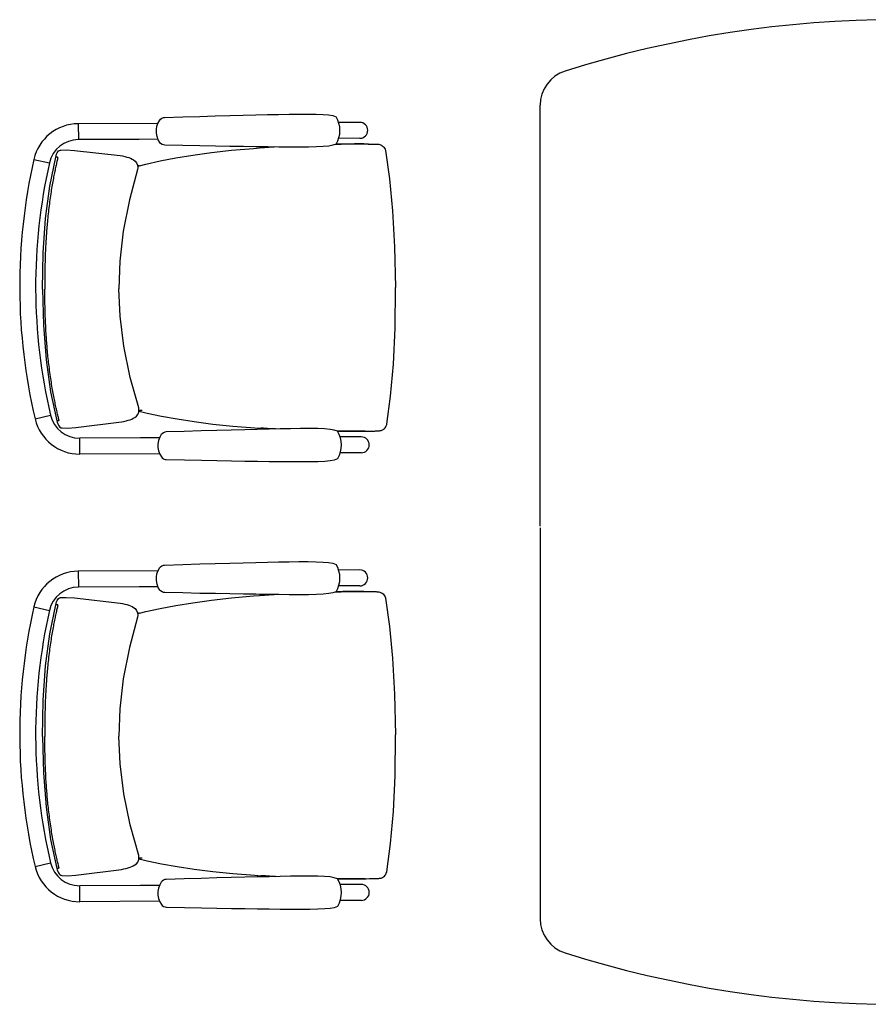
# Model space of a CAD drawing. Header units: millimetres. Extents: x 391350 to 515311, y -283575 to -199836.
# Tile 55 of 102: x 461773 to 463196, y -275572 to -273922. Entities that reach past the tile are written whole.
import ezdxf

# ---------------------------------------------------------------- set-up
doc = ezdxf.new("R2010")
doc.units = ezdxf.units.MM

msp = doc.modelspace()

# ---------------------------------------------------------------- linework, layer by layer
at = {"color": 0}
for p, q in [((462645.7734177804, -274770.8615216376), (462645.7734177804, -274065.7567050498)), ((462005.2667245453, -274096.0439008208, 0.2959696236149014), (461871.6444321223, -274096.6795370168, 0.2959696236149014)), ((461871.6444321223, -274096.6795370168, 0.2959696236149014), (461871.7714415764, -274123.3792349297, 0.2959696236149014)), ((462008.2518086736, -274090.6025340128, 0.2959696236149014), (462008.2514444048, -274090.6030561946, 0.2959696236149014)), ((462343.4940116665, -274094.4349663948, 0.2959696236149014), (462308.0897109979, -274094.6033833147, 0.2959696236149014)), ((461973.5656626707, -274122.8950036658, 0.2959696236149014), (461871.7714415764, -274123.3792349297, 0.2959696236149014)), ((462005.3983583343, -274122.7435767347, 0.2959696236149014), (461973.5668874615, -274122.8949978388, 0.2959696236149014)), ((462008.430484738, -274128.1567263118, 0.2959696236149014), (462008.4301162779, -274128.1562087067, 0.2959696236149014)), ((462343.6210211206, -274121.1346643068, 0.2959696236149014), (462308.2172140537, -274121.3030788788, 0.2959696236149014)), ((462334.5559222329, -274130.6616338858, 0.2959696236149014), (462350.5669736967, -274130.6462704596, 0.2959696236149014)), ((462350.4610605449, -274130.6459763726, 0.2959696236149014), (462357.7226331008, -274130.6801731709, 0.2959696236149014)), ((462350.5680987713, -274130.6462774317, 0.2959696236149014), (462351.9104918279, -274130.6500530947, 0.2959696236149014)), ((462351.9104918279, -274130.6500530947, 0.2959696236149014), (462358.2179471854, -274130.6709438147, 0.2959696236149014)), ((462358.2179471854, -274130.6709438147, 0.2959696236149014), (462362.6093484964, -274130.6884581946, 0.2959696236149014)), ((461837.3223727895, -274143.7746990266, 0.2959696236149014), (461838.5156353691, -274142.3735929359, 0.2959696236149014)), ((461838.5156353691, -274142.3735929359, 0.2959696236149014), (461840.0096094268, -274141.3179635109, 0.2959696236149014)), ((461840.0096094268, -274141.3179635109, 0.2959696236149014), (461841.7872246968, -274140.7760817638, 0.2959696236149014)), ((461841.7872246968, -274140.7760817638, 0.2959696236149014), (461842.210127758, -274140.7420740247, 0.2959696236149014)), ((461842.2071001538, -274140.7421880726, 0.2959696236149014), (461851.223493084, -274140.3826436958, 0.2959696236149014)), ((462175.1211378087, -274137.3238737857, 0.2959696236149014), (462200.0726163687, -274135.6751297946, 0.2959696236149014)), ((462386.4145446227, -274141.7101611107, 0.2959696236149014), (462386.4150902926, -274141.7129593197, 0.2959696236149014)), ((461797.1927745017, -274156.4854913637, 0.2959696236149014), (461823.237114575, -274162.3661673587, 0.2959696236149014)), ((461833.7805967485, -274152.7033506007, 0.2959696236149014), (461833.7805751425, -274152.7034400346, 0.2959696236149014)), ((461970.9696265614, -274173.3634098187, 0.2959696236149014), (461970.9725607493, -274173.3535849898, 0.2959696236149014)), ((461971.2246516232, -274167.7045739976, 0.2959696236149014), (461973.3090260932, -274167.1730002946, 0.2959696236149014)), ((461973.9955186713, -274167.0001085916, 0.2959696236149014), (461973.3088803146, -274167.1730367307, 0.2959696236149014)), ((461972.8694826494, -274572.7477228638, 0.2959696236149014), (461972.872510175, -274572.7575193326, 0.2959696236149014)), ((461799.261066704, -274591.2781399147, 0.2959696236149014), (461825.2482810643, -274585.1499517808, 0.2959696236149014)), ((461973.1783326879, -274578.4038763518, 0.2959696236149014), (461975.2676700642, -274578.9155958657, 0.2959696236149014)), ((461975.9557764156, -274579.0819486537, 0.2959696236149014), (461975.2675239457, -274578.9155608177, 0.2959696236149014)), ((461835.8832153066, -274594.7120236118, 0.2959696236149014), (461835.8831928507, -274594.7119343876, 0.2959696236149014)), ((461839.509775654, -274603.6065756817, 0.2959696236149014), (461840.7163139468, -274604.9962660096, 0.2959696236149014)), ((461840.7163139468, -274604.9962660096, 0.2959696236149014), (461842.2202633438, -274606.0376344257, 0.2959696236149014)), ((461842.2202633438, -274606.0376344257, 0.2959696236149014), (461844.0029534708, -274606.5625799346, 0.2959696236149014)), ((461844.0029534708, -274606.5625799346, 0.2959696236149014), (461844.4261609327, -274606.5925627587, 0.2959696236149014)), ((461844.4231323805, -274606.5924775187, 0.2959696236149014), (461853.4425378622, -274606.8662262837, 0.2959696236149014)), ((462177.3546244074, -274606.8433897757, 0.2959696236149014), (462202.3206594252, -274608.2546780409, 0.2959696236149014)), ((462388.5967389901, -274600.4471169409, 0.2959696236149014), (462388.5972580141, -274600.4443136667, 0.2959696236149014)), ((461975.9455430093, -274623.1891470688, 0.2959696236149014), (461874.1513219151, -274623.6733783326, 0.2959696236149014)), ((461874.2783313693, -274650.3730762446, 0.2959696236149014), (461874.1513219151, -274623.6733783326, 0.2959696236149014)), ((462007.7782386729, -274623.0377201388, 0.2959696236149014), (461975.9467678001, -274623.1891412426, 0.2959696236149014)), ((462010.758728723, -274617.5959687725, 0.2959696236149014), (462010.7583652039, -274617.5964898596, 0.2959696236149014)), ((462346.0009014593, -274621.4288077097, 0.2959696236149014), (462310.5970943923, -274621.5972222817, 0.2959696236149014)), ((462336.8455760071, -274611.9885120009, 0.2959696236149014), (462352.8560490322, -274611.8515502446, 0.2959696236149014)), ((462352.7501434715, -274611.8528519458, 0.2959696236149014), (462360.0110620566, -274611.7495722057, 0.2959696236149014)), ((462352.8571739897, -274611.8515325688, 0.2959696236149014), (462354.1994703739, -274611.8349859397, 0.2959696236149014)), ((462354.1994703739, -274611.8349859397, 0.2959696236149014), (462360.5064415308, -274611.7540888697, 0.2959696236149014)), ((462360.5064415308, -274611.7540888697, 0.2959696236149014), (462364.8974774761, -274611.6947967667, 0.2959696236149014)), ((462007.9006237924, -274649.7374400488, 0.2959696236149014), (461874.2783313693, -274650.3730762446, 0.2959696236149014)), ((462010.9373404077, -274655.1501613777, 0.2959696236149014), (462010.9369711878, -274655.1496426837, 0.2959696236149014)), ((462346.1279109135, -274648.1285056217, 0.2959696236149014), (462310.723610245, -274648.2969225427, 0.2959696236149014)), ((462645.7734177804, -274773.8615216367), (462645.7734177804, -275428.9663382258)), ((462005.2667245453, -274846.0439008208, 0.2959696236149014), (461871.6444321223, -274846.6795370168, 0.2959696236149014)), ((461871.6444321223, -274846.6795370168, 0.2959696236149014), (461871.7714415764, -274873.3792349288, 0.2959696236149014)), ((462008.2518086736, -274840.6025340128, 0.2959696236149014), (462008.2514444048, -274840.6030561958, 0.2959696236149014)), ((462343.4940116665, -274844.4349663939, 0.2959696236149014), (462308.0897109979, -274844.6033833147, 0.2959696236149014)), ((461973.5656626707, -274872.8950036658, 0.2959696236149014), (461871.7714415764, -274873.3792349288, 0.2959696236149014)), ((462005.3983583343, -274872.7435767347, 0.2959696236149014), (461973.5668874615, -274872.8949978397, 0.2959696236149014)), ((462343.6210211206, -274871.1346643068, 0.2959696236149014), (462308.2172140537, -274871.3030788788, 0.2959696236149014)), ((462008.430484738, -274878.1567263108, 0.2959696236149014), (462008.4301162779, -274878.1562087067, 0.2959696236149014)), ((462175.1211378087, -274887.3238737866, 0.2959696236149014), (462200.0726163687, -274885.6751297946, 0.2959696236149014)), ((462334.5559222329, -274880.6616338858, 0.2959696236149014), (462350.5669736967, -274880.6462704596, 0.2959696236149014)), ((462350.4610605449, -274880.6459763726, 0.2959696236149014), (462357.7226331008, -274880.6801731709, 0.2959696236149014)), ((462350.5680987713, -274880.6462774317, 0.2959696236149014), (462351.9104918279, -274880.6500530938, 0.2959696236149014)), ((462351.9104918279, -274880.6500530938, 0.2959696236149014), (462358.2179471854, -274880.6709438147, 0.2959696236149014)), ((462358.2179471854, -274880.6709438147, 0.2959696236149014), (462362.6093484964, -274880.6884581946, 0.2959696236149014)), ((461797.1927745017, -274906.4854913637, 0.2959696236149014), (461823.237114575, -274912.3661673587, 0.2959696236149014)), ((461833.7805967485, -274902.7033506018, 0.2959696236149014), (461833.7805751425, -274902.7034400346, 0.2959696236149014)), ((461837.3223727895, -274893.7746990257, 0.2959696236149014), (461838.5156353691, -274892.3735929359, 0.2959696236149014)), ((461838.5156353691, -274892.3735929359, 0.2959696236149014), (461840.0096094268, -274891.3179635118, 0.2959696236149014)), ((461840.0096094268, -274891.3179635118, 0.2959696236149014), (461841.7872246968, -274890.7760817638, 0.2959696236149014)), ((461841.7872246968, -274890.7760817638, 0.2959696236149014), (461842.210127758, -274890.7420740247, 0.2959696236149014)), ((461842.2071001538, -274890.7421880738, 0.2959696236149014), (461851.223493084, -274890.3826436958, 0.2959696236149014)), ((462386.4145446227, -274891.7101611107, 0.2959696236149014), (462386.4150902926, -274891.7129593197, 0.2959696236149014)), ((461971.2246516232, -274917.7045739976, 0.2959696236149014), (461973.3090260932, -274917.1730002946, 0.2959696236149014)), ((461973.9955186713, -274917.0001085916, 0.2959696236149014), (461973.3088803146, -274917.1730367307, 0.2959696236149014)), ((461970.9696265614, -274923.3634098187, 0.2959696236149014), (461970.9725607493, -274923.3535849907, 0.2959696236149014)), ((461799.261066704, -275341.2781399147, 0.2959696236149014), (461825.2482810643, -275335.1499517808, 0.2959696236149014)), ((461972.8694826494, -275322.7477228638, 0.2959696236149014), (461972.872510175, -275322.7575193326, 0.2959696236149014)), ((461973.1783326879, -275328.4038763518, 0.2959696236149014), (461975.2676700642, -275328.9155958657, 0.2959696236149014)), ((461975.9557764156, -275329.0819486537, 0.2959696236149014), (461975.2675239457, -275328.9155608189, 0.2959696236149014)), ((461835.8832153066, -275344.7120236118, 0.2959696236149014), (461835.8831928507, -275344.7119343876, 0.2959696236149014)), ((462388.5967389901, -275350.4471169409, 0.2959696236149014), (462388.5972580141, -275350.4443136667, 0.2959696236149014)), ((461839.509775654, -275353.6065756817, 0.2959696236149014), (461840.7163139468, -275354.9962660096, 0.2959696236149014)), ((461840.7163139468, -275354.9962660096, 0.2959696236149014), (461842.2202633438, -275356.0376344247, 0.2959696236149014)), ((461842.2202633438, -275356.0376344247, 0.2959696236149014), (461844.0029534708, -275356.5625799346, 0.2959696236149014)), ((461844.0029534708, -275356.5625799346, 0.2959696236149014), (461844.4261609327, -275356.5925627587, 0.2959696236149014)), ((461844.4231323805, -275356.5924775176, 0.2959696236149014), (461853.4425378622, -275356.8662262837, 0.2959696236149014)), ((462010.758728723, -275367.5959687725, 0.2959696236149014), (462010.7583652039, -275367.5964898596, 0.2959696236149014)), ((462177.3546244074, -275356.8433897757, 0.2959696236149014), (462202.3206594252, -275358.2546780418, 0.2959696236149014)), ((462336.8455760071, -275361.9885120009, 0.2959696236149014), (462352.8560490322, -275361.8515502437, 0.2959696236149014)), ((462352.7501434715, -275361.8528519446, 0.2959696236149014), (462360.0110620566, -275361.7495722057, 0.2959696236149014)), ((462352.8571739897, -275361.8515325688, 0.2959696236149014), (462354.1994703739, -275361.8349859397, 0.2959696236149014)), ((462354.1994703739, -275361.8349859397, 0.2959696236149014), (462360.5064415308, -275361.7540888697, 0.2959696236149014)), ((462360.5064415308, -275361.7540888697, 0.2959696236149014), (462364.8974774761, -275361.6947967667, 0.2959696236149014)), ((461975.9455430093, -275373.1891470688, 0.2959696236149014), (461874.1513219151, -275373.6733783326, 0.2959696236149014)), ((461874.2783313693, -275400.3730762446, 0.2959696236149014), (461874.1513219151, -275373.6733783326, 0.2959696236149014)), ((462007.7782386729, -275373.0377201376, 0.2959696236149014), (461975.9467678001, -275373.1891412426, 0.2959696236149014)), ((462346.0009014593, -275371.4288077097, 0.2959696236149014), (462310.5970943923, -275371.5972222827, 0.2959696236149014)), ((462007.9006237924, -275399.7374400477, 0.2959696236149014), (461874.2783313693, -275400.3730762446, 0.2959696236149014)), ((462346.1279109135, -275398.1285056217, 0.2959696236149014), (462310.723610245, -275398.2969225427, 0.2959696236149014)), ((462010.9373404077, -275405.1501613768, 0.2959696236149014), (462010.9369711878, -275405.1496426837, 0.2959696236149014))]:
    msp.add_line(p, q, dxfattribs=at)
at = {"color": 0, "elevation": 0.2959696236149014}
for points in [[(462016.3311606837, -274086.2438206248), (462046.7012418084, -274085.3117526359), (462075.1692056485, -274084.4455861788), (462101.3141238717, -274083.6746015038), (462125.5094677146, -274082.9967176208), (462148.0253526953, -274082.4108575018), (462169.0776631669, -274081.9071810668), (462188.8284109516, -274081.4771071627), (462207.4218759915, -274081.1110404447), (462224.9709838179, -274080.8007219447), (462241.5239110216, -274080.5721061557), (462256.9159919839, -274080.4982942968), (462270.5765856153, -274080.6787094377), (462281.9416134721, -274081.1562126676), (462291.0315144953, -274081.9270302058), (462298.2575909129, -274083.1391566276), (462303.8676905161, -274085.0717340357)], [(462008.4301162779, -274128.1562087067), (462005.75864248, -274123.6789117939), (462003.6273179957, -274118.1457720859), (462002.5448315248, -274112.3722218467), (462002.5104009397, -274106.5141419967), (462003.525539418, -274100.7273428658), (462005.592513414, -274095.1675934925), (462008.25136557, -274090.6029912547)], [(462008.2518086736, -274090.6025340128), (462009.4566581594, -274089.1750704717), (462011.7316715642, -274087.4896967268), (462014.3828480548, -274086.4910305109), (462016.3310565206, -274086.2439453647)], [(462016.5506850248, -274132.4378453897), (462014.680277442, -274132.2262355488), (462012.0129230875, -274131.2745388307), (462009.7081885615, -274129.6292048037), (462008.43055884, -274128.1566617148)], [(462304.0869179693, -274130.8737691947), (462298.5214768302, -274132.8535536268), (462291.3149150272, -274134.1366841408), (462282.2400112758, -274134.9954271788), (462270.8871566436, -274135.5822484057), (462257.2348037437, -274135.8937059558), (462241.845990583, -274135.9670619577), (462225.2932416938, -274135.8962985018), (462207.7424231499, -274135.7530881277), (462189.1465583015, -274135.5640738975), (462169.3930771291, -274135.3220446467), (462148.3377898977, -274135.0188234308), (462125.8181546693, -274134.6473257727), (462101.6182482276, -274134.1998015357), (462075.4681734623, -274133.6776856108), (462046.9944553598, -274133.0824623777), (462016.5507896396, -274132.4379691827)], [(462303.37154528, -274131.1282474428), (462312.0812289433, -274130.9115406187), (462334.5559222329, -274130.6616338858)], [(462362.6093484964, -274130.6884581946), (462364.4334844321, -274130.7006646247), (462366.1440611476, -274130.7191551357), (462367.7441674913, -274130.7448336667), (462369.242652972, -274130.7789302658), (462370.6451152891, -274130.8231267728), (462371.9548679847, -274130.8799137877), (462373.1938792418, -274130.9548019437), (462374.3757492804, -274131.0583535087), (462375.6160293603, -274131.2276768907), (462376.97772799, -274131.5272578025), (462378.4133164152, -274132.0059828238), (462379.8426408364, -274132.6766530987), (462381.2290916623, -274133.5490419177), (462382.5702612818, -274134.6586812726), (462383.8105002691, -274136.0108401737), (462384.8907693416, -274137.5968273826), (462385.7531313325, -274139.3935012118), (462386.3447559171, -274141.3639776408), (462386.4150952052, -274141.7130648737)], [(461833.7806190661, -274152.7034507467), (461834.3889127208, -274150.4512984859), (461835.312169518, -274147.7348149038), (461836.2893341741, -274145.5226673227), (461837.3223727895, -274143.7746990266)], [(461851.4223916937, -274140.3835675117), (461865.3426064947, -274141.3474354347), (461941.7056590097, -274149.9378875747)], [(461973.9955186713, -274167.0001085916), (461985.0595716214, -274164.3045482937), (462008.9707549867, -274159.0447852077), (462035.233036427, -274154.0263130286), (462063.8374526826, -274149.3100863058), (462094.8613411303, -274145.0034228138), (462128.4229880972, -274141.2599065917), (462165.2360134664, -274138.0580831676), (462175.1182651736, -274137.3240853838)], [(462386.4145446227, -274141.7101611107), (462393.4182648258, -274188.9783968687), (462398.4804801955, -274242.5204226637), (462401.9056308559, -274302.7573363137), (462403.4515063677, -274371.0028793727)], [(461811.6259224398, -274373.8181749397), (461812.5317951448, -274313.2977929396), (461816.4912752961, -274255.3342862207), (461823.7196022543, -274201.3175250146), (461833.7805967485, -274152.7033506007)], [(461941.7056590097, -274149.9378875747), (461945.7945484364, -274150.7597978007), (461949.593871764, -274151.6327185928), (461953.088259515, -274152.5584472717), (461956.2758263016, -274153.5452088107), (461959.1805906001, -274154.6160985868), (461961.8552785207, -274155.8228074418), (461964.3995315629, -274157.2871738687), (461966.9225662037, -274159.2687759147), (461969.3482745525, -274162.1773458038), (461971.0955523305, -274166.1650531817), (461971.4766103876, -274170.7092051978), (461970.9697347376, -274173.3636197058)], [(461970.9726022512, -274173.3534454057), (461957.3457722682, -274224.4472178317), (461947.1221764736, -274276.9584620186), (461941.4284711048, -274327.1743209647), (461939.8625472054, -274373.2081583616)], [(461811.6259215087, -274373.8179792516), (461813.1075265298, -274434.3270041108), (461817.618275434, -274492.2502182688), (461825.36017502, -274546.1957666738), (461835.8832153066, -274594.7120236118)], [(461972.872553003, -274572.7576585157), (461958.7602484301, -274521.7958401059), (461948.0375386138, -274469.3842367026), (461941.8663518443, -274419.2248185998), (461939.8625462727, -274373.2079622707)], [(462388.5967389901, -274600.4471169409), (462395.150445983, -274553.1143890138), (462399.7030489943, -274499.5266258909), (462402.554968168, -274439.2598524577), (462403.4515054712, -274371.0026909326)], [(461943.8297030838, -274596.4505938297), (461947.9105880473, -274595.5898202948), (461951.7014347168, -274594.6807933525), (461955.1868572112, -274593.7218619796), (461958.3648919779, -274592.7048195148), (461961.2593366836, -274591.6063431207), (461963.9224232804, -274590.3742426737), (461966.4526296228, -274588.8857372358), (461968.9566976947, -274586.8802214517), (461971.3546249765, -274583.9487057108), (461973.0638857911, -274579.9445557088), (461973.4016948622, -274575.3969840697), (461972.8695888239, -274572.7475119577)], [(461975.9557764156, -274579.0819486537), (461987.0449734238, -274581.6721267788), (462011.0051145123, -274586.7041677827), (462037.3139517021, -274591.4725611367), (462065.9619422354, -274595.9164403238), (462097.025398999, -274599.9277566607), (462130.6211418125, -274603.3518077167), (462167.4629623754, -274606.2032578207), (462177.351749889, -274606.8432055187)], [(461835.8832366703, -274594.7119232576), (461836.5129291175, -274596.9581864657), (461837.4619879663, -274599.6657635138), (461838.4601541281, -274601.8685145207), (461839.509775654, -274603.6065756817)], [(461853.6414186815, -274606.8634102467), (461867.5518335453, -274605.7671530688), (461943.8297030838, -274596.4505938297)], [(462306.3759324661, -274612.0662595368), (462300.7919081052, -274610.1395126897), (462293.5734651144, -274608.9250013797), (462284.4908022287, -274608.1526332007), (462273.1328785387, -274607.6738462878), (462259.4781803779, -274607.4922873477), (462244.0893657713, -274607.5653393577), (462227.5380392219, -274607.7935776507), (462209.989377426, -274608.1037549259), (462191.3961523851, -274608.4696762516), (462171.6458677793, -274608.8996234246), (462150.5944181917, -274609.4031447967), (462128.0793364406, -274609.9888709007), (462103.8847828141, -274610.6666057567), (462077.7408587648, -274611.4374822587), (462049.2740920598, -274612.3035692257), (462018.8379356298, -274613.2376654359)], [(462364.8974774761, -274611.6947967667), (462366.7214147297, -274611.6652365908), (462368.4317381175, -274611.6304729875), (462370.0315277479, -274611.5895726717), (462371.5296210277, -274611.5412214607), (462372.9315994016, -274611.4836843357), (462374.2407525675, -274611.4144392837), (462375.4789952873, -274611.3277669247), (462376.6598266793, -274611.2129760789), (462377.8984397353, -274611.0318606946), (462379.2572266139, -274610.7193385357), (462380.6881956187, -274610.2269774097), (462382.1110747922, -274609.5427393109), (462383.4891632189, -274608.6571996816), (462384.8197153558, -274607.5348510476), (462386.0470341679, -274606.1709540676), (462387.1121657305, -274604.5747612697), (462387.9573956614, -274602.7699644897), (462388.5302469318, -274600.7939486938), (462388.5972619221, -274600.4442080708)], [(462010.7583652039, -274617.5964898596), (462008.1296080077, -274622.0989997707), (462006.0510206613, -274627.6521658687), (462005.0235110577, -274633.4357532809), (462005.0448140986, -274639.2938955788), (462006.1149605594, -274645.0707750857), (462008.2347348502, -274650.6106082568), (462010.9368929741, -274655.1497083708)], [(462018.8378321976, -274613.2377902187), (462016.9695224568, -274613.4671849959), (462014.3113429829, -274614.4442150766), (462012.0223659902, -274616.1114012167), (462010.7588034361, -274617.5960326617)], [(462305.6581711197, -274611.8185986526), (462314.3695223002, -274611.9524342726), (462336.8455760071, -274611.9885120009)], [(462010.9373404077, -274655.1501613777), (462012.1557158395, -274656.5660977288), (462014.4466604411, -274658.2297513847), (462017.1072179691, -274659.2031498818), (462019.0576889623, -274659.4316891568)], [(462019.0577943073, -274659.4318128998), (462049.4353684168, -274660.0749065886), (462077.9102843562, -274660.6701979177), (462104.0613542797, -274661.1924125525), (462128.2620523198, -274661.6400782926), (462150.7824920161, -274662.0117023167), (462171.8386415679, -274662.3150703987), (462191.592587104, -274662.5572219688), (462210.1886933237, -274662.7463793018), (462227.7399592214, -274662.8897266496), (462244.2943122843, -274662.9608523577), (462259.6863988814, -274662.8882250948), (462273.344657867, -274662.5778552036), (462284.7046285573, -274661.9922500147), (462293.7867848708, -274661.1349886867), (462301.0010024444, -274659.8541703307), (462306.5924621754, -274657.8683075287)], [(462008.2518086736, -274840.6025340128), (462009.4566581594, -274839.1750704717), (462011.7316715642, -274837.4896967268), (462014.3828480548, -274836.4910305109), (462016.3310565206, -274836.2439453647)], [(462016.3311606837, -274836.2438206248), (462046.7012418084, -274835.3117526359), (462075.1692056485, -274834.4455861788), (462101.3141238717, -274833.6746015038), (462125.5094677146, -274832.9967176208), (462148.0253526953, -274832.4108575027), (462169.0776631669, -274831.9071810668), (462188.8284109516, -274831.4771071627), (462207.4218759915, -274831.1110404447), (462224.9709838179, -274830.8007219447), (462241.5239110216, -274830.5721061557), (462256.9159919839, -274830.4982942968), (462270.5765856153, -274830.6787094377), (462281.9416134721, -274831.1562126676), (462291.0315144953, -274831.9270302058), (462298.2575909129, -274833.1391566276), (462303.8676905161, -274835.0717340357)], [(462008.4301162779, -274878.1562087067), (462005.75864248, -274873.6789117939), (462003.6273179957, -274868.1457720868), (462002.5448315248, -274862.3722218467), (462002.5104009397, -274856.5141419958), (462003.525539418, -274850.7273428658), (462005.592513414, -274845.1675934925), (462008.25136557, -274840.6029912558)], [(461973.9955186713, -274917.0001085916), (461985.0595716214, -274914.3045482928), (462008.9707549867, -274909.0447852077), (462035.233036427, -274904.0263130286), (462063.8374526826, -274899.3100863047), (462094.8613411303, -274895.0034228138), (462128.4229880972, -274891.2599065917), (462165.2360134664, -274888.0580831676), (462175.1182651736, -274887.3240853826)], [(462016.5506850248, -274882.4378453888), (462014.680277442, -274882.2262355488), (462012.0129230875, -274881.2745388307), (462009.7081885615, -274879.6292048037), (462008.43055884, -274878.1566617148)], [(462304.0869179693, -274880.8737691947), (462298.5214768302, -274882.8535536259), (462291.3149150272, -274884.1366841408), (462282.2400112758, -274884.9954271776), (462270.8871566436, -274885.5822484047), (462257.2348037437, -274885.8937059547), (462241.845990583, -274885.9670619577), (462225.2932416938, -274885.8962985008), (462207.7424231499, -274885.7530881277), (462189.1465583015, -274885.5640738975), (462169.3930771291, -274885.3220446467), (462148.3377898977, -274885.0188234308), (462125.8181546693, -274884.6473257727), (462101.6182482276, -274884.1998015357), (462075.4681734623, -274883.6776856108), (462046.9944553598, -274883.0824623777), (462016.5507896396, -274882.4379691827)], [(462303.37154528, -274881.1282474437), (462312.0812289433, -274880.9115406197), (462334.5559222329, -274880.6616338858)], [(462362.6093484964, -274880.6884581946), (462364.4334844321, -274880.7006646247), (462366.1440611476, -274880.7191551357), (462367.7441674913, -274880.7448336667), (462369.242652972, -274880.7789302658), (462370.6451152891, -274880.8231267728), (462371.9548679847, -274880.8799137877), (462373.1938792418, -274880.9548019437), (462374.3757492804, -274881.0583535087), (462375.6160293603, -274881.2276768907), (462376.97772799, -274881.5272578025), (462378.4133164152, -274882.0059828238), (462379.8426408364, -274882.6766530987), (462381.2290916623, -274883.5490419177), (462382.5702612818, -274884.6586812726), (462383.8105002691, -274886.0108401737), (462384.8907693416, -274887.5968273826), (462385.7531313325, -274889.3935012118), (462386.3447559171, -274891.3639776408), (462386.4150952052, -274891.7130648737)], [(461811.6259224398, -275123.8181749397), (461812.5317951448, -275063.2977929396), (461816.4912752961, -275005.3342862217), (461823.7196022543, -274951.3175250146), (461833.7805967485, -274902.7033506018)], [(461833.7806190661, -274902.7034507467), (461834.3889127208, -274900.4512984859), (461835.312169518, -274897.7348149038), (461836.2893341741, -274895.5226673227), (461837.3223727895, -274893.7746990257)], [(461851.4223916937, -274890.3835675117), (461865.3426064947, -274891.3474354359), (461941.7056590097, -274899.9378875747)], [(461941.7056590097, -274899.9378875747), (461945.7945484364, -274900.7597978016), (461949.593871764, -274901.6327185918), (461953.088259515, -274902.5584472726), (461956.2758263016, -274903.5452088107), (461959.1805906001, -274904.6160985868), (461961.8552785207, -274905.8228074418), (461964.3995315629, -274907.2871738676), (461966.9225662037, -274909.2687759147), (461969.3482745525, -274912.1773458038), (461971.0955523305, -274916.1650531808), (461971.4766103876, -274920.7092051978), (461970.9697347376, -274923.3636197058)], [(462386.4145446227, -274891.7101611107), (462393.4182648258, -274938.9783968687), (462398.4804801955, -274992.5204226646), (462401.9056308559, -275052.7573363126), (462403.4515063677, -275121.0028793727)], [(461970.9726022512, -274923.3534454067), (461957.3457722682, -274974.4472178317), (461947.1221764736, -275026.9584620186), (461941.4284711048, -275077.1743209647), (461939.8625472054, -275123.2081583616)], [(461811.6259215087, -275123.8179792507), (461813.1075265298, -275184.3270041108), (461817.618275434, -275242.2502182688), (461825.36017502, -275296.1957666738), (461835.8832153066, -275344.7120236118)], [(461972.872553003, -275322.7576585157), (461958.7602484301, -275271.7958401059), (461948.0375386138, -275219.3842367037), (461941.8663518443, -275169.2248186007), (461939.8625462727, -275123.2079622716)], [(462388.5967389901, -275350.4471169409), (462395.150445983, -275303.1143890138), (462399.7030489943, -275249.5266258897), (462402.554968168, -275189.2598524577), (462403.4515054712, -275121.0026909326)], [(461943.8297030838, -275346.4505938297), (461947.9105880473, -275345.5898202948), (461951.7014347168, -275344.6807933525), (461955.1868572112, -275343.7218619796), (461958.3648919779, -275342.7048195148), (461961.2593366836, -275341.6063431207), (461963.9224232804, -275340.3742426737), (461966.4526296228, -275338.8857372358), (461968.9566976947, -275336.8802214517), (461971.3546249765, -275333.9487057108), (461973.0638857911, -275329.9445557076), (461973.4016948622, -275325.3969840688), (461972.8695888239, -275322.7475119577)], [(461975.9557764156, -275329.0819486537), (461987.0449734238, -275331.6721267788), (462011.0051145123, -275336.7041677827), (462037.3139517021, -275341.4725611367), (462065.9619422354, -275345.9164403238), (462097.025398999, -275349.9277566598), (462130.6211418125, -275353.3518077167), (462167.4629623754, -275356.2032578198), (462177.351749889, -275356.8432055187)], [(461835.8832366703, -275344.7119232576), (461836.5129291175, -275346.9581864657), (461837.4619879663, -275349.6657635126), (461838.4601541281, -275351.8685145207), (461839.509775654, -275353.6065756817)], [(461853.6414186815, -275356.8634102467), (461867.5518335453, -275355.7671530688), (461943.8297030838, -275346.4505938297)], [(462364.8974774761, -275361.6947967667), (462366.7214147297, -275361.6652365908), (462368.4317381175, -275361.6304729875), (462370.0315277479, -275361.5895726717), (462371.5296210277, -275361.5412214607), (462372.9315994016, -275361.4836843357), (462374.2407525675, -275361.4144392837), (462375.4789952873, -275361.3277669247), (462376.6598266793, -275361.2129760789), (462377.8984397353, -275361.0318606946), (462379.2572266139, -275360.7193385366), (462380.6881956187, -275360.2269774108), (462382.1110747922, -275359.5427393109), (462383.4891632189, -275358.6571996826), (462384.8197153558, -275357.5348510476), (462386.0470341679, -275356.1709540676), (462387.1121657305, -275354.5747612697), (462387.9573956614, -275352.7699644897), (462388.5302469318, -275350.7939486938), (462388.5972619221, -275350.4442080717)], [(462010.7583652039, -275367.5964898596), (462008.1296080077, -275372.0989997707), (462006.0510206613, -275377.6521658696), (462005.0235110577, -275383.4357532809), (462005.0448140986, -275389.2938955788), (462006.1149605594, -275395.0707750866), (462008.2347348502, -275400.6106082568), (462010.9368929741, -275405.1497083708)], [(462018.8378321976, -275363.2377902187), (462016.9695224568, -275363.4671849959), (462014.3113429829, -275364.4442150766), (462012.0223659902, -275366.1114012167), (462010.7588034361, -275367.5960326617)], [(462306.3759324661, -275362.0662595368), (462300.7919081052, -275360.1395126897), (462293.5734651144, -275358.9250013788), (462284.4908022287, -275358.1526332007), (462273.1328785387, -275357.6738462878), (462259.4781803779, -275357.4922873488), (462244.0893657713, -275357.5653393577), (462227.5380392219, -275357.7935776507), (462209.989377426, -275358.1037549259), (462191.3961523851, -275358.4696762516), (462171.6458677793, -275358.8996234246), (462150.5944181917, -275359.4031447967), (462128.0793364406, -275359.9888709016), (462103.8847828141, -275360.6666057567), (462077.7408587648, -275361.4374822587), (462049.2740920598, -275362.3035692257), (462018.8379356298, -275363.2376654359)], [(462305.6581711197, -275361.8185986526), (462314.3695223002, -275361.9524342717), (462336.8455760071, -275361.9885120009)], [(462010.9373404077, -275405.1501613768), (462012.1557158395, -275406.5660977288), (462014.4466604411, -275408.2297513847), (462017.1072179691, -275409.2031498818), (462019.0576889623, -275409.4316891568)], [(462019.0577943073, -275409.4318128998), (462049.4353684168, -275410.0749065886), (462077.9102843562, -275410.6701979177), (462104.0613542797, -275411.1924125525), (462128.2620523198, -275411.6400782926), (462150.7824920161, -275412.0117023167), (462171.8386415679, -275412.3150703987), (462191.592587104, -275412.5572219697), (462210.1886933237, -275412.7463793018), (462227.7399592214, -275412.8897266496), (462244.2943122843, -275412.9608523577), (462259.6863988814, -275412.8882250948), (462273.344657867, -275412.5778552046), (462284.7046285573, -275411.9922500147), (462293.7867848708, -275411.1349886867), (462301.0010024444, -275409.8541703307), (462306.5924621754, -275407.8683075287)]]:
    msp.add_lwpolyline(points, dxfattribs=at)
at = {"color": 0}
for centre, radius, start, end in [((463245.7734177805, -275772.3615216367), 1850.000000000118, 72.44170593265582, 107.5582940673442), ((462705.7734177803, -274065.7567050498), 60, 107.5582940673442, 180), ((461872.0092869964, -274173.3786692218, 0.2959696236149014), 76.69999999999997, 90.27255180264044, 167.2762806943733), ((462264.6112590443, -274108.1611647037, 0.2959696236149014), 45.54326756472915, 329.7365529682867, 30.46273876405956), ((462343.5575163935, -274107.7848153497, 0.2959696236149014), 13.35, 270.2725518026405, 90.27255180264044), ((461872.0092869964, -274173.3786692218, 0.2959696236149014), 50, 90.27255180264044, 167.2762806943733), ((462740.153955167, -274369.4010062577, 0.2959696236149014), 966.7, 167.2762806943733, 193.2688229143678), ((462740.153955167, -274369.4010062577, 0.2959696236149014), 939.9999999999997, 167.2762806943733, 193.2688229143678), ((461873.9134764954, -274573.6739440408, 0.2959696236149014), 76.69999999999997, 193.2688229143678, 270.2725518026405), ((461873.9134764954, -274573.6739440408, 0.2959696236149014), 50, 193.2688229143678, 270.2725518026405), ((462267.1181411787, -274635.1533960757, 0.2959696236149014), 45.54326756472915, 330.0823648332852, 30.80855064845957), ((462346.0644061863, -274634.7786566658, 0.2959696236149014), 13.35, 270.2725518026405, 90.27255180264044), ((462264.6112590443, -274858.1611647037, 0.2959696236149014), 45.54326756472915, 329.7365529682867, 30.46273876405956), ((461872.0092869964, -274923.3786692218, 0.2959696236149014), 76.69999999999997, 90.27255180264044, 167.2762806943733), ((462343.5575163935, -274857.7848153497, 0.2959696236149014), 13.35, 270.2725518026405, 90.27255180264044), ((461872.0092869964, -274923.3786692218, 0.2959696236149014), 50, 90.27255180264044, 167.2762806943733), ((462740.153955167, -275119.4010062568, 0.2959696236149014), 966.7, 167.2762806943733, 193.2688229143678), ((462740.153955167, -275119.4010062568, 0.2959696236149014), 939.9999999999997, 167.2762806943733, 193.2688229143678), ((461873.9134764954, -275323.6739440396, 0.2959696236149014), 50, 193.2688229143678, 270.2725518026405), ((461873.9134764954, -275323.6739440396, 0.2959696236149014), 76.69999999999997, 193.2688229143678, 270.2725518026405), ((462267.1181411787, -275385.1533960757, 0.2959696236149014), 45.54326756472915, 330.0823648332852, 30.80855064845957), ((462346.0644061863, -275384.7786566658, 0.2959696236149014), 13.35, 270.2725518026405, 90.27255180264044), ((462705.7734177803, -275428.9663382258), 60, 180, 252.4417059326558), ((463245.7734177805, -273722.3615216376), 1850.000000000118, 252.4417059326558, 287.5582940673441)]:
    msp.add_arc(centre, radius, start, end, dxfattribs=at)
for points, start_tangent, end_tangent in [([(462350.4610604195, -274130.6460224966, 0.2959696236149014), (462347.9522570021, -274130.6407668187, 0.2959696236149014), (462338.686808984, -274130.6467919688, 0.2959696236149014), (462330.047307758, -274130.6889580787, 0.2959696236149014), (462322.1843794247, -274130.7637218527, 0.2959696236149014), (462315.08930724, -274130.8629683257, 0.2959696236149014), (462308.7026653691, -274130.9781864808, 0.2959696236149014), (462304.0738707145, -274131.0768293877, 0.2959696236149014)], (-0.9999963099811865, 0.002716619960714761), (-0.9997431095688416, -0.02266527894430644)), ([(462357.7226331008, -274130.6801731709, 0.2959696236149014), (462360.8673487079, -274130.6821941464, 0.2959696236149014), (462362.0975807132, -274130.6861274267, 0.2959696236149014)], (0.9999997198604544, 0.0007485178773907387), (0.9999914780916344, -0.004128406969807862)), ([(462199.9738345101, -274135.6674050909, 0.2959696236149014), (462193.3843933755, -274136.0824881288, 0.2959696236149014), (462179.9329806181, -274136.9827150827, 0.2959696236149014), (462175.118264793, -274137.3240801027, 0.2959696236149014)], (-0.9980964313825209, -0.06167263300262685), (-0.9974159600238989, -0.07184290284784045)), ([(461837.5290481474, -274153.1118566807, 0.2959696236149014), (461835.8487584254, -274160.1978970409, 0.2959696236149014), (461834.0963668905, -274167.9406927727, 0.2959696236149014), (461832.2706970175, -274176.4619078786, 0.2959696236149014), (461830.3802519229, -274185.8822139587, 0.2959696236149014), (461828.4435231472, -274196.3248998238, 0.2959696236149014), (461826.4855510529, -274207.9074988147, 0.2959696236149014), (461824.5541364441, -274220.6287561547, 0.2959696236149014), (461822.7439086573, -274234.1113421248, 0.2959696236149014), (461821.141753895, -274247.7902206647, 0.2959696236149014), (461819.8215264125, -274260.8441048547, 0.2959696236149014), (461818.7931959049, -274272.6844951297, 0.2959696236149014), (461817.9483775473, -274284.0965217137, 0.2959696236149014), (461817.2137136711, -274296.0029320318, 0.2959696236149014), (461816.5726232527, -274309.0756509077, 0.2959696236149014), (461816.0397449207, -274323.9881049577, 0.2959696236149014), (461815.6694935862, -274340.4872648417, 0.2959696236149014), (461815.4954926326, -274357.6679845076, 0.2959696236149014), (461815.4995996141, -274373.7997482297, 0.2959696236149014)], (-0.235410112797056, -0.9718961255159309), (0.004697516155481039, -0.9999889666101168)), ([(461836.6786967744, -274152.9342013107, 0.2959696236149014), (461836.1747056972, -274152.8368965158, 0.2959696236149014), (461835.0290072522, -274152.6598779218, 0.2959696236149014), (461834.2127617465, -274152.5994667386, 0.2959696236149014), (461833.8120387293, -274152.6620330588, 0.2959696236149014), (461833.8079720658, -274152.7025483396, 0.2959696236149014)], (-0.9810811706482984, 0.1935968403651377), (0.02929344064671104, -0.99957085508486)), ([(461837.5290481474, -274153.1118566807, 0.2959696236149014), (461836.6786967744, -274152.9342013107, 0.2959696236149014)], (-0.9760147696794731, 0.2177043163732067), (-0.9810811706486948, 0.1935968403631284)), ([(461973.3088804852, -274167.1730374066, 0.2959696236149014), (461971.2241589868, -274167.7031378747, 0.2959696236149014)], (-0.9695823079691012, -0.2447654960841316), (-0.968728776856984, -0.2481220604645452)), ([(461839.6276106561, -274594.2678743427, 0.2959696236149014), (461837.8799824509, -274587.1981404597, 0.2959696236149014), (461836.0540075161, -274579.4723668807, 0.2959696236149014), (461834.1473519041, -274570.9689063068, 0.2959696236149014), (461832.1673703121, -274561.5670116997, 0.2959696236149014), (461830.1313805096, -274551.1432239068, 0.2959696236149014), (461828.0633035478, -274539.5797766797, 0.2959696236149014), (461826.0109500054, -274526.8774699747, 0.2959696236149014), (461824.0725347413, -274513.4127161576, 0.2959696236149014), (461822.3403156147, -274499.7496991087, 0.2959696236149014), (461820.8959570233, -274486.7089659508, 0.2959696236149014), (461819.7550270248, -274474.8788947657, 0.2959696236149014), (461818.8016761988, -274463.4754220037, 0.2959696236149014), (461817.9537714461, -274451.5765399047, 0.2959696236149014), (461817.1883399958, -274438.5105118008, 0.2959696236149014), (461816.5136130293, -274423.6038022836, 0.2959696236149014), (461815.9864102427, -274407.1089115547, 0.2959696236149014), (461815.6489647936, -274389.9306248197, 0.2959696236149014), (461815.4995986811, -274373.7995520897, 0.2959696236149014)], (-0.2446457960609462, 0.9696125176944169), (-0.004816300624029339, 0.9999884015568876)), ([(461975.26752411, -274578.9155601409, 0.2959696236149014), (461973.1778537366, -274578.4053170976, 0.2959696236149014)], (-0.9718670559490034, 0.2355300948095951), (-0.9710454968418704, 0.2388946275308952)), ([(461976.0334464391, -274577.2312826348, 0.2959696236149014), (461973.2673053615, -274577.2271392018, 0.2959696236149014)], (-0.9997222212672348, -0.02356862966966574), (-0.9996201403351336, 0.02756038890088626)), ([(461978.6141134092, -274577.4419350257, 0.2959696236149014), (461978.1085998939, -274577.3595702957, 0.2959696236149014), (461977.5679954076, -274577.2958671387, 0.2959696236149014), (461977.0218972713, -274577.2528026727, 0.2959696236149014), (461976.5008138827, -274577.2312675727, 0.2959696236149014), (461976.0334464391, -274577.2312826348, 0.2959696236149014)], (-0.9826564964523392, 0.1854351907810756), (-0.9997052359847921, -0.02427840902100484)), ([(461838.7789879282, -274594.4536116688, 0.2959696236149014), (461838.2759453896, -274594.5557068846, 0.2959696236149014), (461837.1319828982, -274594.7436173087, 0.2959696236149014), (461836.3163490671, -274594.8117912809, 0.2959696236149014), (461835.9150489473, -274594.7530401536, 0.2959696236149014), (461835.9105970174, -274594.7125653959, 0.2959696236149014)], (-0.9791949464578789, -0.2029217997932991), (0.01978248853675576, 0.9998043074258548)), ([(461839.6276106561, -274594.2678743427, 0.2959696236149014), (461838.7789879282, -274594.4536116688, 0.2959696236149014)], (-0.9738994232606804, -0.2269799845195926), (-0.9791949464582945, -0.2029217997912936)), ([(462202.2219555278, -274608.2633421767, 0.2959696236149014), (462195.6288636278, -274607.9109679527, 0.2959696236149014), (462182.1694951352, -274607.1387545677, 0.2959696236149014), (462177.3517495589, -274606.8432108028, 0.2959696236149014)], (-0.9986379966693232, 0.05217424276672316), (-0.9980543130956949, 0.06235052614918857)), ([(462352.7501429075, -274611.8528058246, 0.2959696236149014), (462350.2415030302, -274611.8819292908, 0.2959696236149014), (462340.9764170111, -274611.9640531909, 0.2959696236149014), (462332.3369056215, -274612.0040826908, 0.2959696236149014), (462324.4736218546, -274612.0041279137, 0.2959696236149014), (462317.3779265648, -274611.9723863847, 0.2959696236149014), (462310.9904775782, -274611.9179340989, 0.2959696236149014), (462306.3609539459, -274611.8633326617, 0.2959696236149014)], (-0.999925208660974, -0.01223017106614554), (-0.9999134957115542, 0.01315298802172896)), ([(462360.0110620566, -274611.7495722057, 0.2959696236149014), (462363.1556161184, -274611.7176334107, 0.2959696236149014), (462364.3857550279, -274611.7019962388, 0.2959696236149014)], (0.999961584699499, 0.00876522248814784), (0.999906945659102, 0.01364184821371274)), ([(462199.9738345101, -274885.6674050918, 0.2959696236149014), (462193.3843933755, -274886.0824881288, 0.2959696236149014), (462179.9329806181, -274886.9827150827, 0.2959696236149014), (462175.118264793, -274887.3240801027, 0.2959696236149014)], (-0.9980964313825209, -0.06167263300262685), (-0.9974159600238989, -0.07184290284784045)), ([(462350.4610604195, -274880.6460224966, 0.2959696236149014), (462347.9522570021, -274880.6407668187, 0.2959696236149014), (462338.686808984, -274880.6467919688, 0.2959696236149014), (462330.047307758, -274880.6889580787, 0.2959696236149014), (462322.1843794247, -274880.7637218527, 0.2959696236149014), (462315.08930724, -274880.8629683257, 0.2959696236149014), (462308.7026653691, -274880.9781864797, 0.2959696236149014), (462304.0738707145, -274881.0768293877, 0.2959696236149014)], (-0.9999963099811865, 0.002716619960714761), (-0.9997431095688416, -0.02266527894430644)), ([(462357.7226331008, -274880.6801731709, 0.2959696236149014), (462360.8673487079, -274880.6821941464, 0.2959696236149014), (462362.0975807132, -274880.6861274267, 0.2959696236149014)], (0.9999997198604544, 0.0007485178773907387), (0.9999914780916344, -0.004128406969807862)), ([(461837.5290481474, -274903.1118566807, 0.2959696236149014), (461835.8487584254, -274910.1978970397, 0.2959696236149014), (461834.0963668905, -274917.9406927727, 0.2959696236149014), (461832.2706970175, -274926.4619078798, 0.2959696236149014), (461830.3802519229, -274935.8822139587, 0.2959696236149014), (461828.4435231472, -274946.3248998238, 0.2959696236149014), (461826.4855510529, -274957.9074988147, 0.2959696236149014), (461824.5541364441, -274970.6287561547, 0.2959696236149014), (461822.7439086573, -274984.1113421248, 0.2959696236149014), (461821.141753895, -274997.7902206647, 0.2959696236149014), (461819.8215264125, -275010.8441048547, 0.2959696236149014), (461818.7931959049, -275022.6844951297, 0.2959696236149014), (461817.9483775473, -275034.0965217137, 0.2959696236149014), (461817.2137136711, -275046.0029320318, 0.2959696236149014), (461816.5726232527, -275059.0756509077, 0.2959696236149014), (461816.0397449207, -275073.9881049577, 0.2959696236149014), (461815.6694935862, -275090.4872648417, 0.2959696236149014), (461815.4954926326, -275107.6679845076, 0.2959696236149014), (461815.4995996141, -275123.7997482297, 0.2959696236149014)], (-0.235410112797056, -0.9718961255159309), (0.004697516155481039, -0.9999889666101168)), ([(461836.6786967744, -274902.9342013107, 0.2959696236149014), (461836.1747056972, -274902.8368965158, 0.2959696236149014), (461835.0290072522, -274902.6598779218, 0.2959696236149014), (461834.2127617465, -274902.5994667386, 0.2959696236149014), (461833.8120387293, -274902.6620330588, 0.2959696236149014), (461833.8079720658, -274902.7025483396, 0.2959696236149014)], (-0.9810811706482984, 0.1935968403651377), (0.02929344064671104, -0.99957085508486)), ([(461837.5290481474, -274903.1118566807, 0.2959696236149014), (461836.6786967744, -274902.9342013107, 0.2959696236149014)], (-0.9760147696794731, 0.2177043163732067), (-0.9810811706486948, 0.1935968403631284)), ([(461973.3088804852, -274917.1730374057, 0.2959696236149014), (461971.2241589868, -274917.7031378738, 0.2959696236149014)], (-0.9695823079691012, -0.2447654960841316), (-0.968728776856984, -0.2481220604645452)), ([(461839.6276106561, -275344.2678743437, 0.2959696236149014), (461837.8799824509, -275337.1981404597, 0.2959696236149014), (461836.0540075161, -275329.4723668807, 0.2959696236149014), (461834.1473519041, -275320.9689063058, 0.2959696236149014), (461832.1673703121, -275311.5670117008, 0.2959696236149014), (461830.1313805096, -275301.1432239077, 0.2959696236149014), (461828.0633035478, -275289.5797766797, 0.2959696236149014), (461826.0109500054, -275276.8774699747, 0.2959696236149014), (461824.0725347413, -275263.4127161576, 0.2959696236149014), (461822.3403156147, -275249.7496991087, 0.2959696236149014), (461820.8959570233, -275236.7089659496, 0.2959696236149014), (461819.7550270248, -275224.8788947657, 0.2959696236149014), (461818.8016761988, -275213.4754220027, 0.2959696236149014), (461817.9537714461, -275201.5765399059, 0.2959696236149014), (461817.1883399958, -275188.5105118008, 0.2959696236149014), (461816.5136130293, -275173.6038022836, 0.2959696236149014), (461815.9864102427, -275157.1089115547, 0.2959696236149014), (461815.6489647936, -275139.9306248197, 0.2959696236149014), (461815.4995986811, -275123.7995520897, 0.2959696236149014)], (-0.2446457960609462, 0.9696125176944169), (-0.004816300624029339, 0.9999884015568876)), ([(461975.26752411, -275328.9155601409, 0.2959696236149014), (461973.1778537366, -275328.4053170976, 0.2959696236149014)], (-0.9718670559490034, 0.2355300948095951), (-0.9710454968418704, 0.2388946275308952)), ([(461976.0334464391, -275327.2312826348, 0.2959696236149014), (461973.2673053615, -275327.2271392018, 0.2959696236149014)], (-0.9997222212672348, -0.02356862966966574), (-0.9996201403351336, 0.02756038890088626)), ([(461978.6141134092, -275327.4419350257, 0.2959696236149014), (461978.1085998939, -275327.3595702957, 0.2959696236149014), (461977.5679954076, -275327.2958671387, 0.2959696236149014), (461977.0218972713, -275327.2528026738, 0.2959696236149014), (461976.5008138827, -275327.2312675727, 0.2959696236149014), (461976.0334464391, -275327.2312826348, 0.2959696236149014)], (-0.9826564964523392, 0.1854351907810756), (-0.9997052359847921, -0.02427840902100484)), ([(461838.7789879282, -275344.4536116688, 0.2959696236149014), (461838.2759453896, -275344.5557068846, 0.2959696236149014), (461837.1319828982, -275344.7436173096, 0.2959696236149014), (461836.3163490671, -275344.8117912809, 0.2959696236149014), (461835.9150489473, -275344.7530401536, 0.2959696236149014), (461835.9105970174, -275344.7125653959, 0.2959696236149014)], (-0.9791949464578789, -0.2029217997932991), (0.01978248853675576, 0.9998043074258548)), ([(461839.6276106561, -275344.2678743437, 0.2959696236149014), (461838.7789879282, -275344.4536116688, 0.2959696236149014)], (-0.9738994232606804, -0.2269799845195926), (-0.9791949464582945, -0.2029217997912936)), ([(462202.2219555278, -275358.2633421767, 0.2959696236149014), (462195.6288636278, -275357.9109679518, 0.2959696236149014), (462182.1694951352, -275357.1387545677, 0.2959696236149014), (462177.3517495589, -275356.8432108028, 0.2959696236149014)], (-0.9986379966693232, 0.05217424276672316), (-0.9980543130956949, 0.06235052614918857)), ([(462352.7501429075, -275361.8528058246, 0.2959696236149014), (462350.2415030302, -275361.8819292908, 0.2959696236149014), (462340.9764170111, -275361.9640531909, 0.2959696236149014), (462332.3369056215, -275362.0040826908, 0.2959696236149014), (462324.4736218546, -275362.0041279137, 0.2959696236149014), (462317.3779265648, -275361.9723863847, 0.2959696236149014), (462310.9904775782, -275361.9179340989, 0.2959696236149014), (462306.3609539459, -275361.8633326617, 0.2959696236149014)], (-0.999925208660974, -0.01223017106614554), (-0.9999134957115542, 0.01315298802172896)), ([(462360.0110620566, -275361.7495722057, 0.2959696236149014), (462363.1556161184, -275361.7176334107, 0.2959696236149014), (462364.3857550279, -275361.7019962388, 0.2959696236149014)], (0.999961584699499, 0.00876522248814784), (0.999906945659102, 0.01364184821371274))]:
    msp.add_spline(points, degree=3, dxfattribs=dict(at, start_tangent=start_tangent, end_tangent=end_tangent))

doc.saveas('drawing.dxf')
